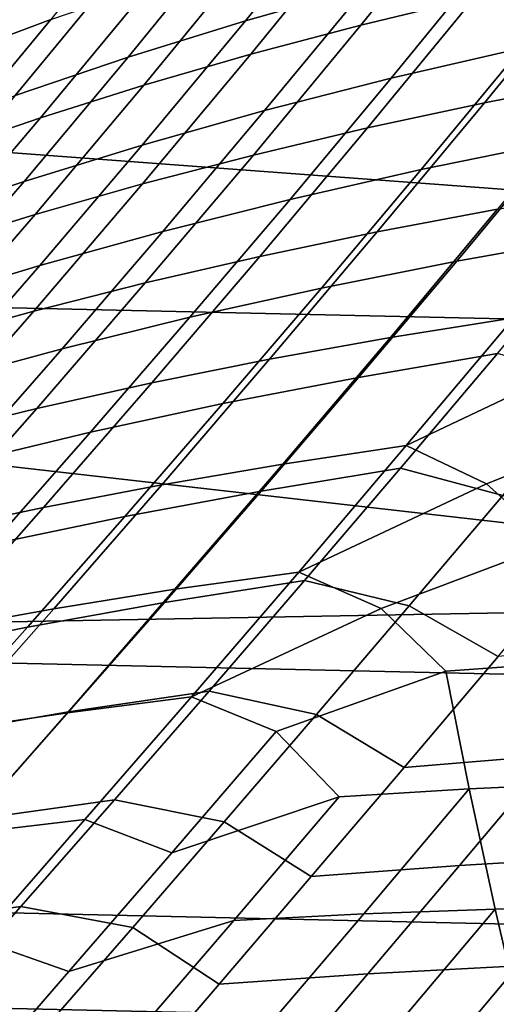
# Model space of a CAD drawing. Header units: metres. Extents: x -28 to 70, y -218 to 27.
# Tile 138 of 246: x 18.89 to 20.33, y -16.28 to -13.32. Entities that reach past the tile are written whole.
import ezdxf

# ---------------------------------------------------------------- set-up
doc = ezdxf.new("R2010")
doc.units = ezdxf.units.M
doc.layers.add('solid_10_261_002_XXX', color=7, linetype='CONTINUOUS')

msp = doc.modelspace()

# ---------------------------------------------------------------- linework, layer by layer
at = {"layer": 'solid_10_261_002_XXX'}
for points in [[(23.496506, -14.288569, -5), (-24.122406, -13.204515, -5), (-24.698545, -12.092615, -5), (24.122406, -13.204515, -5)], [(23.069201, -14.028943), (23.683657, -12.964706), (17.920586, -12.761367), (17.293161, -13.599475)], [(19.884302, -12.932921, 131.827896), (19.572266, -13.319241, 131.498093), (19.938404, -13.215138, 131.22905), (20.248171, -12.828766, 131.555588)], [(19.920288, -13.33222, 96.944138), (20.242548, -12.93309, 96.599953), (20.582584, -12.849636, 96.83149), (20.262018, -13.2493, 97.173256)], [(18.889458, -12.999959, 133.407272), (18.565771, -13.402542, 133.073059), (18.873999, -13.277931, 132.740662), (19.194618, -12.876503, 133.07074)], [(18.700949, -13.422103, 95.241058), (19.032404, -13.011485, 94.896126), (19.315624, -12.905792, 95.195763), (18.986876, -13.315434, 95.537033)], [(19.533632, -13.042662, 132.116867), (19.219091, -13.429125, 131.783478), (19.572266, -13.319241, 131.498093), (19.884302, -12.932921, 131.827896)], [(19.588398, -13.420324, 96.700882), (19.91255, -13.021557, 96.353996), (20.242548, -12.93309, 96.599953), (19.920288, -13.33222, 96.944138)], [(18.426762, -13.532497, 94.934814), (18.761145, -13.120771, 94.585999), (19.032404, -13.011485, 94.896126), (18.700949, -13.422103, 95.241058)], [(19.266756, -13.513454, 96.444221), (19.593, -13.11488, 96.094353), (19.91255, -13.021557, 96.353996), (19.588398, -13.420324, 96.700882)], [(20.31695, -13.117018, 130.977356), (20.01091, -13.492447, 130.643677), (20.403219, -13.401399, 130.413101), (20.707344, -13.025074, 130.743973)], [(19.19672, -13.157789, 132.421494), (18.879435, -13.544585, 132.084229), (19.219091, -13.429125, 131.783478), (19.533632, -13.042662, 132.116867)], [(20.292095, -13.566001, 97.742973), (20.613182, -13.171724, 97.387489), (20.97337, -13.09965, 97.586113), (20.653484, -13.495509, 97.939842)], [(18.955772, -13.611451, 96.174889), (19.284315, -13.212904, 95.821777), (19.593, -13.11488, 96.094353), (19.266756, -13.513454, 96.444221)], [(19.938404, -13.215138, 131.22905), (19.630211, -13.589866, 130.892197), (20.01091, -13.492447, 130.643677), (20.31695, -13.117018, 130.977356)], [(18.873999, -13.277931, 132.740662), (18.55372, -13.66524, 132.399231), (18.879435, -13.544585, 132.084229), (19.19672, -13.157789, 132.421494)], [(19.939528, -13.642156, 97.530815), (20.262018, -13.2493, 97.173256), (20.613182, -13.171724, 97.387489), (20.292095, -13.566001, 97.742973)], [(22.821917, -15.343076, -5), (-23.496506, -14.288569, -5), (-24.122406, -13.204515, -5), (23.496506, -14.288569, -5)], [(18.655825, -13.714114, 95.893646), (18.986876, -13.315434, 95.537033), (19.284315, -13.212904, 95.821777), (18.955772, -13.611451, 96.174889)], [(19.572266, -13.319241, 131.498093), (19.261677, -13.693455, 131.15773), (19.630211, -13.589866, 130.892197), (19.938404, -13.215138, 131.22905)], [(19.596186, -13.723816, 97.304085), (19.920288, -13.33222, 96.944138), (20.262018, -13.2493, 97.173256), (19.939528, -13.642156, 97.530815)], [(18.36717, -13.821066, 95.601418), (18.700949, -13.422103, 95.241058), (18.986876, -13.315434, 95.537033), (18.655825, -13.714114, 95.893646)], [(19.219091, -13.429125, 131.783478), (18.905861, -13.803015, 131.439301), (19.261677, -13.693455, 131.15773), (19.572266, -13.319241, 131.498093)], [(19.262474, -13.810821, 97.063515), (19.588398, -13.420324, 96.700882), (19.920288, -13.33222, 96.944138), (19.596186, -13.723816, 97.304085)], [(20.403219, -13.401399, 130.413101), (20.101305, -13.767525, 130.072113), (20.506405, -13.684535, 129.863098), (20.806585, -13.316922, 130.201477)], [(18.938799, -13.903011, 96.809822), (19.266756, -13.513454, 96.444221), (19.588398, -13.420324, 96.700882), (19.262474, -13.810821, 97.063515)], [(20.01091, -13.492447, 130.643677), (19.707008, -13.857262, 130.299667), (20.101305, -13.767525, 130.072113), (20.403219, -13.401399, 130.413101)], [(18.879435, -13.544585, 132.084229), (18.563311, -13.918336, 131.735916), (18.905861, -13.803015, 131.439301), (19.219091, -13.429125, 131.783478)], [(18.625568, -14.000228, 96.543747), (18.955772, -13.611451, 96.174889), (19.266756, -13.513454, 96.444221), (18.938799, -13.903011, 96.809822)], [(19.630211, -13.589866, 130.892197), (19.324068, -13.953546, 130.54483), (19.707008, -13.857262, 130.299667), (20.01091, -13.492447, 130.643677)], [(19.969339, -13.954698, 98.115402), (20.292095, -13.566001, 97.742973), (20.653484, -13.495509, 97.939842), (20.331795, -13.886466, 98.310608)], [(19.615479, -14.028735, 97.905243), (19.939528, -13.642156, 97.530815), (20.292095, -13.566001, 97.742973), (19.969339, -13.954698, 98.115402)], [(22.406631, -15.064619), (23.069201, -14.028943), (17.293161, -13.599475), (16.626568, -14.406844)], [(19.261677, -13.693455, 131.15773), (18.953033, -14.056176, 130.806625), (19.324068, -13.953546, 130.54483), (19.630211, -13.589866, 130.892197)], [(18.323156, -14.102269, 96.266029), (18.655825, -13.714114, 95.893646), (18.955772, -13.611451, 96.174889), (18.625568, -14.000228, 96.543747)], [(20.506405, -13.684535, 129.863098), (20.208553, -14.043035, 129.513718), (20.625414, -13.968998, 129.326599), (20.921757, -13.608491, 129.673584)], [(19.270622, -14.108422, 97.680847), (19.596186, -13.723816, 97.304085), (19.939528, -13.642156, 97.530815), (19.615479, -14.028735, 97.905243)], [(18.905861, -13.803015, 131.439301), (18.594458, -14.164955, 131.084106), (18.953033, -14.056176, 130.806625), (19.261677, -13.693455, 131.15773)], [(20.101305, -13.767525, 130.072113), (19.801674, -14.124166, 129.71994), (20.208553, -14.043035, 129.513718), (20.506405, -13.684535, 129.863098)], [(18.935173, -14.193603, 97.442924), (19.262474, -13.810821, 97.063515), (19.596186, -13.723816, 97.304085), (19.270622, -14.108422, 97.680847)], [(19.707008, -13.857262, 130.299667), (19.405323, -14.212198, 129.94429), (19.801674, -14.124166, 129.71994), (20.101305, -13.767525, 130.072113)], [(18.563311, -13.918336, 131.735916), (18.248882, -14.279674, 131.376312), (18.594458, -14.164955, 131.084106), (18.905861, -13.803015, 131.439301)], [(18.609539, -14.284117, 97.1922), (18.938799, -13.903011, 96.809822), (19.262474, -13.810821, 97.063515), (18.935173, -14.193603, 97.442924)], [(20.008713, -14.272662, 98.699799), (20.331795, -13.886466, 98.310608), (20.702444, -13.824198, 98.490158), (20.380083, -14.213356, 98.878143)], [(19.324068, -13.953546, 130.54483), (19.020054, -14.306934, 130.185837), (19.405323, -14.212198, 129.94429), (19.707008, -13.857262, 130.299667)], [(19.645288, -14.338046, 98.50618), (19.969339, -13.954698, 98.115402), (20.331795, -13.886466, 98.310608), (20.008713, -14.272662, 98.699799)], [(18.294123, -14.37981, 96.929382), (18.625568, -14.000228, 96.543747), (18.938799, -13.903011, 96.809822), (18.609539, -14.284117, 97.1922)], [(18.953033, -14.056176, 130.806625), (18.646416, -14.408179, 130.443634), (19.020054, -14.306934, 130.185837), (19.324068, -13.953546, 130.54483)], [(19.290222, -14.409358, 98.297974), (19.615479, -14.028735, 97.905243), (19.969339, -13.954698, 98.115402), (19.645288, -14.338046, 98.50618)], [(20.208553, -14.043035, 129.513718), (19.913008, -14.393145, 129.152161), (20.331402, -14.321433, 128.96759), (20.625414, -13.968998, 129.326599)], [(18.943916, -14.486445, 98.07589), (19.270622, -14.108422, 97.680847), (19.615479, -14.028735, 97.905243), (19.290222, -14.409358, 98.297974)], [(19.801674, -14.124166, 129.71994), (19.504299, -14.472073, 129.355347), (19.913008, -14.393145, 129.152161), (20.208553, -14.043035, 129.513718)], [(18.594458, -14.164955, 131.084106), (18.28496, -14.515737, 130.716736), (18.646416, -14.408179, 130.443634), (18.953033, -14.056176, 130.806625)], [(18.606783, -14.569158, 97.84063), (18.935173, -14.193603, 97.442924), (19.270622, -14.108422, 97.680847), (18.943916, -14.486445, 98.07589)], [(19.405323, -14.212198, 129.94429), (19.105827, -14.55803, 129.576218), (19.504299, -14.472073, 129.355347), (19.801674, -14.124166, 129.71994)], [(18.279224, -14.657342, 97.592888), (18.609539, -14.284117, 97.1922), (18.935173, -14.193603, 97.442924), (18.606783, -14.569158, 97.84063)], [(19.020054, -14.306934, 130.185837), (18.718143, -14.650827, 129.813873), (19.105827, -14.55803, 129.576218), (19.405323, -14.212198, 129.94429)], [(19.684647, -14.654222, 99.10881), (20.008713, -14.272662, 98.699799), (20.380083, -14.213356, 98.878143), (20.056652, -14.598346, 99.286018)], [(20.056652, -14.598346, 99.286018), (20.380083, -14.213356, 98.878143), (20.61553, -14.333411, 99.218925)], [(19.320328, -14.716266, 98.916733), (19.645288, -14.338046, 98.50618), (20.008713, -14.272662, 98.699799), (19.684647, -14.654222, 99.10881)], [(22.099781, -16.366096, -5), (-22.821917, -15.343076, -5), (-23.496506, -14.288569, -5), (22.821917, -15.343076, -5)], [(18.646416, -14.408179, 130.443634), (18.341799, -14.750277, 130.067368), (18.718143, -14.650827, 129.813873), (19.020054, -14.306934, 130.185837)], [(18.964104, -14.784334, 98.710472), (19.290222, -14.409358, 98.297974), (19.645288, -14.338046, 98.50618), (19.320328, -14.716266, 98.916733)], [(19.913008, -14.393145, 129.152161), (19.619747, -14.735585, 128.777191), (20.039703, -14.666488, 128.595398), (20.331402, -14.321433, 128.96759)], [(20.331402, -14.321433, 128.96759), (20.039703, -14.666488, 128.595398), (20.347692, -14.748344, 128.273834), (20.631903, -14.409709, 128.642807)], [(20.056652, -14.598346, 99.286018), (20.61553, -14.333411, 99.218925), (20.822062, -14.505644, 99.593132), (20.298119, -14.713074, 99.627495)], [(19.504299, -14.472073, 129.355347), (19.209164, -14.811991, 128.977081), (19.619747, -14.735585, 128.777191), (19.913008, -14.393145, 129.152161)], [(22.406631, -15.064619), (16.626568, -14.406844), (15.922037, -15.181835)], [(18.616385, -14.858284, 98.490715), (18.943916, -14.486445, 98.07589), (19.290222, -14.409358, 98.297974), (18.964104, -14.784334, 98.710472)], [(18.27758, -14.937972, 98.258141), (18.606783, -14.569158, 97.84063), (18.943916, -14.486445, 98.07589), (18.616385, -14.858284, 98.490715)], [(19.105827, -14.55803, 129.576218), (18.808502, -14.895528, 129.194199), (19.209164, -14.811991, 128.977081), (19.504299, -14.472073, 129.355347)], [(20.298119, -14.713074, 99.627495), (20.822062, -14.505644, 99.593132), (20.89073, -14.861266, 100.15036), (20.498516, -14.894019, 100.021362)], [(18.718143, -14.650827, 129.813873), (18.418316, -14.986019, 129.427628), (18.808502, -14.895528, 129.194199), (19.105827, -14.55803, 129.576218)], [(19.360239, -15.031042, 99.538879), (19.684647, -14.654222, 99.10881), (20.056652, -14.598346, 99.286018), (19.732819, -14.978974, 99.715004)], [(19.732819, -14.978974, 99.715004), (20.056652, -14.598346, 99.286018), (20.298119, -14.713074, 99.627495)], [(18.995062, -15.089336, 99.348343), (19.320328, -14.716266, 98.916733), (19.684647, -14.654222, 99.10881), (19.360239, -15.031042, 99.538879)], [(19.619747, -14.735585, 128.777191), (19.328749, -15.071078, 128.387589), (19.75029, -15.004854, 128.208862), (20.039703, -14.666488, 128.595398)], [(20.039703, -14.666488, 128.595398), (19.75029, -15.004854, 128.208862), (20.065687, -15.081015, 127.89077), (20.347692, -14.748344, 128.273834)], [(18.637701, -15.153727, 99.144051), (18.964104, -14.784334, 98.710472), (19.320328, -14.716266, 98.916733), (18.995062, -15.089336, 99.348343)], [(19.732819, -14.978974, 99.715004), (20.298119, -14.713074, 99.627495), (20.498516, -14.894019, 100.021362), (19.980711, -15.088579, 100.056816)], [(19.209164, -14.811991, 128.977081), (18.916241, -15.14467, 128.583908), (19.328749, -15.071078, 128.387589), (19.619747, -14.735585, 128.777191)], [(20.347692, -14.748344, 128.273834), (20.065687, -15.081015, 127.89077), (20.333244, -15.233686, 127.510445), (20.618229, -14.895103, 127.907639)], [(18.28857, -15.224081, 98.926666), (18.616385, -14.858284, 98.490715), (18.964104, -14.784334, 98.710472), (18.637701, -15.153727, 99.144051)], [(18.808502, -14.895528, 129.194199), (18.513323, -15.225467, 128.796921), (18.916241, -15.14467, 128.583908), (19.209164, -14.811991, 128.977081)], [(19.980711, -15.088579, 100.056816), (20.498516, -14.894019, 100.021362), (20.567492, -15.249183, 100.601105), (20.175646, -15.277831, 100.471619)], [(19.03665, -15.402483, 99.990906), (19.360239, -15.031042, 99.538879), (19.732819, -14.978974, 99.715004), (19.409775, -15.354532, 100.165924)], [(19.409775, -15.354532, 100.165924), (19.732819, -14.978974, 99.715004), (19.980711, -15.088579, 100.056816)], [(19.328749, -15.071078, 128.387589), (19.039986, -15.400347, 127.982162), (19.463142, -15.337227, 127.806793), (19.75029, -15.004854, 128.208862)], [(19.75029, -15.004854, 128.208862), (19.463142, -15.337227, 127.806793), (19.78586, -15.408347, 127.492546), (20.065687, -15.081015, 127.89077)], [(18.670626, -15.456688, 99.801949), (18.995062, -15.089336, 99.348343), (19.360239, -15.031042, 99.538879), (19.03665, -15.402483, 99.990906)], [(21.697809, -16.068729), (22.406631, -15.064619), (15.922037, -15.181835), (15.181835, -15.922037)], [(18.916241, -15.14467, 128.583908), (18.625509, -15.47086, 128.174545), (19.039986, -15.400347, 127.982162), (19.328749, -15.071078, 128.387589)], [(20.065687, -15.081015, 127.89077), (19.78586, -15.408347, 127.492546), (20.050499, -15.567244, 127.097099), (20.333244, -15.233686, 127.510445)], [(18.31212, -15.51703, 99.599693), (18.637701, -15.153727, 99.144051), (18.995062, -15.089336, 99.348343), (18.670626, -15.456688, 99.801949)], [(19.409775, -15.354532, 100.165924), (19.980711, -15.088579, 100.056816), (20.175646, -15.277831, 100.471619), (19.664528, -15.459127, 100.507584)], [(18.513323, -15.225467, 128.796921), (18.22027, -15.548617, 128.383102), (18.625509, -15.47086, 128.174545), (18.916241, -15.14467, 128.583908)], [(20.333244, -15.233686, 127.510445), (20.050499, -15.567244, 127.097099), (20.496754, -15.530013, 126.979347), (20.778965, -15.193316, 127.391022)], [(20.175646, -15.277831, 100.471619), (20.567492, -15.249183, 100.601105), (20.642633, -15.613674, 101.18898), (20.246208, -15.631722, 101.074615)], [(19.664528, -15.459127, 100.507584), (20.175646, -15.277831, 100.471619), (20.246208, -15.631722, 101.074615), (19.85478, -15.656151, 100.94458)], [(21.332174, -17.354755, -5), (-22.099781, -16.366096, -5), (-22.821917, -15.343076, -5), (22.099781, -16.366096, -5)], [(19.039986, -15.400347, 127.982162), (18.753443, -15.724109, 127.559692), (19.17824, -15.664294, 127.388008), (19.463142, -15.337227, 127.806793)], [(19.463142, -15.337227, 127.806793), (19.17824, -15.664294, 127.388008), (19.508228, -15.730922, 127.078087), (19.78586, -15.408347, 127.492546)], [(18.715115, -15.767831, 100.465714), (19.03665, -15.402483, 99.990906), (19.409775, -15.354532, 100.165924), (19.088785, -15.724237, 100.639572)], [(19.409775, -15.354532, 100.165924), (19.664528, -15.459127, 100.507584), (19.350796, -15.823909, 100.980484), (19.088785, -15.724237, 100.639572)], [(18.625509, -15.47086, 128.174545), (18.33695, -15.791303, 127.747772), (18.753443, -15.724109, 127.559692), (19.039986, -15.400347, 127.982162)], [(18.348228, -15.817671, 100.278435), (18.670626, -15.456688, 99.801949), (19.03665, -15.402483, 99.990906), (18.715115, -15.767831, 100.465714)], [(19.78586, -15.408347, 127.492546), (19.508228, -15.730922, 127.078087), (19.770233, -15.896029, 126.666428), (20.050499, -15.567244, 127.097099)], [(19.350796, -15.823909, 100.980484), (19.664528, -15.459127, 100.507584), (19.85478, -15.656151, 100.94458)], [(20.496754, -15.530013, 126.979347), (20.216988, -15.861979, 126.550591), (20.669292, -15.835222, 126.453354), (20.948921, -15.500228, 126.880989)], [(20.050499, -15.567244, 127.097099), (19.770233, -15.896029, 126.666428), (20.216988, -15.861979, 126.550591), (20.496754, -15.530013, 126.979347)], [(20.246208, -15.631722, 101.074615), (20.642633, -15.613674, 101.18898), (20.723925, -15.986053, 101.78688), (20.324041, -15.99379, 101.686806)], [(19.537369, -16.027897, 101.440681), (19.85478, -15.656151, 100.94458), (20.246208, -15.631722, 101.074615), (19.92837, -16.007721, 101.571243)], [(19.92837, -16.007721, 101.571243), (20.246208, -15.631722, 101.074615), (20.324041, -15.99379, 101.686806)], [(18.753443, -15.724109, 127.559692), (18.469376, -16.042706, 127.118889), (18.895832, -15.986372, 126.951286), (19.17824, -15.664294, 127.388008)], [(19.17824, -15.664294, 127.388008), (18.895832, -15.986372, 126.951286), (19.233238, -16.048702, 126.646179), (19.508228, -15.730922, 127.078087)], [(19.041058, -16.181719, 101.475571), (19.350796, -15.823909, 100.980484), (19.85478, -15.656151, 100.94458), (19.537369, -16.027897, 101.440681)], [(18.396984, -16.126238, 100.963936), (18.715115, -15.767831, 100.465714), (19.088785, -15.724237, 100.639572), (18.771233, -16.087166, 101.136497)], [(19.088785, -15.724237, 100.639572), (19.350796, -15.823909, 100.980484), (19.041058, -16.181719, 101.475571), (18.771233, -16.087166, 101.136497)], [(19.508228, -15.730922, 127.078087), (19.233238, -16.048702, 126.646179), (19.493189, -16.219584, 126.217133), (19.770233, -15.896029, 126.666428)], [(20.216988, -15.861979, 126.550591), (19.940393, -16.188728, 126.1035), (20.392773, -16.164967, 126.007629), (20.669292, -15.835222, 126.453354)], [(19.770233, -15.896029, 126.666428), (19.493189, -16.219584, 126.217133), (19.940393, -16.188728, 126.1035), (20.216988, -15.861979, 126.550591)], [(20.944098, -17.039499), (21.697809, -16.068729), (15.181835, -15.922037), (14.406844, -16.626568)], [(18.469376, -16.042706, 127.118889), (18.188587, -16.355749, 126.658348), (18.616701, -16.303047, 126.495224), (18.895832, -15.986372, 126.951286)], [(18.895832, -15.986372, 126.951286), (18.616701, -16.303047, 126.495224), (18.961658, -16.361206, 126.195549), (19.233238, -16.048702, 126.646179)], [(19.616188, -16.375088, 102.089836), (19.92837, -16.007721, 101.571243), (20.324041, -15.99379, 101.686806), (20.011143, -16.365141, 102.206467)], [(20.011143, -16.365141, 102.206467), (20.324041, -15.99379, 101.686806), (20.409979, -16.361177, 102.308357)], [(20.324041, -15.99379, 101.686806), (20.723925, -15.986053, 101.78688), (20.812244, -16.363123, 102.39505), (20.409979, -16.361177, 102.308357)], [(18.737467, -16.530592, 101.991714), (19.041058, -16.181719, 101.475571), (19.537369, -16.027897, 101.440681), (19.225571, -16.391096, 101.958908)], [(19.225571, -16.391096, 101.958908), (19.537369, -16.027897, 101.440681), (19.92837, -16.007721, 101.571243), (19.616188, -16.375088, 102.089836)], [(19.233238, -16.048702, 126.646179), (18.961658, -16.361206, 126.195549), (19.220161, -16.537367, 125.74791), (19.493189, -16.219584, 126.217133)], [(18.771233, -16.087166, 101.136497), (19.041058, -16.181719, 101.475571), (18.737467, -16.530592, 101.991714), (18.459162, -16.44157, 101.655991)], [(20.392773, -16.164967, 126.007629), (20.120123, -16.488874, 125.54261), (20.576693, -16.474751, 125.465866), (20.849722, -16.148182, 125.930138)], [(19.940393, -16.188728, 126.1035), (19.667749, -16.509697, 125.63681), (20.120123, -16.488874, 125.54261), (20.392773, -16.164967, 126.007629)], [(19.493189, -16.219584, 126.217133), (19.220161, -16.537367, 125.74791), (19.667749, -16.509697, 125.63681), (19.940393, -16.188728, 126.1035)]]:
    msp.add_3dface(points, dxfattribs=at)

doc.saveas('drawing.dxf')
